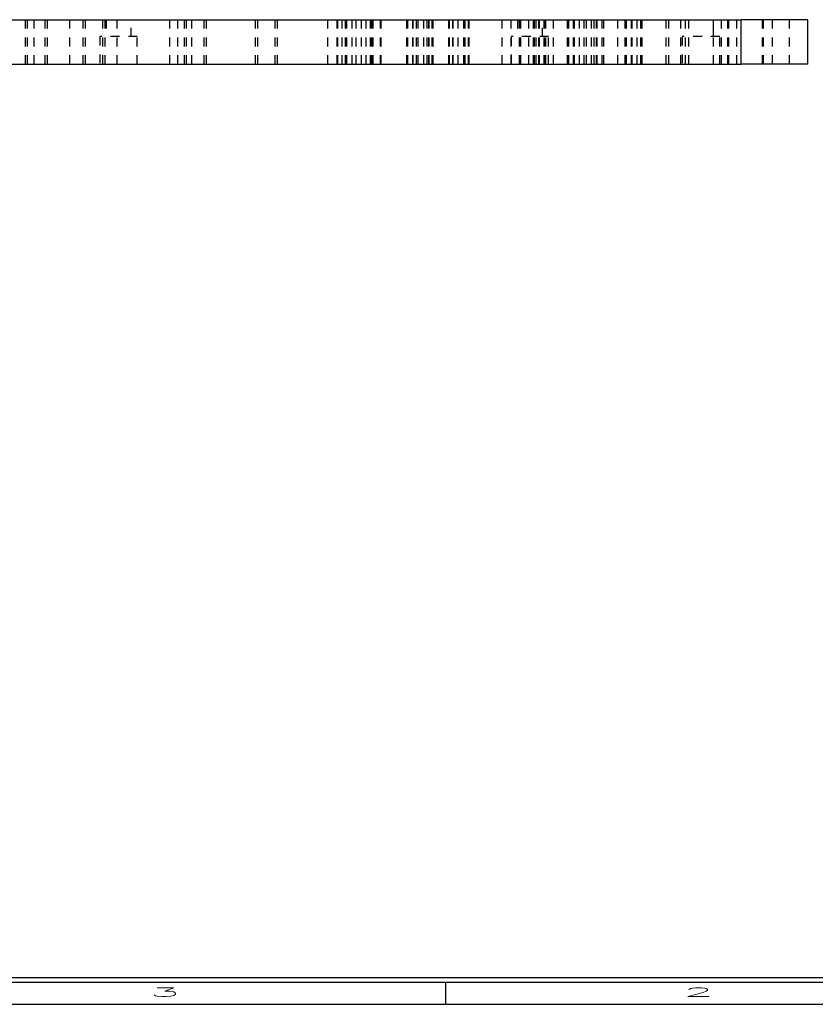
# Model space of a CAD drawing. Header units: inches. Extents: x 1802 to 2468, y -208 to -72.
# Tile 252 of 256: x 2050 to 2059, y -183 to -172. Entities that reach past the tile are written whole.
import ezdxf

# ---------------------------------------------------------------- set-up
doc = ezdxf.new("R2010")
doc.units = ezdxf.units.IN
doc.header["$LTSCALE"] = 0.5
doc.header["$MEASUREMENT"] = 0
doc.linetypes.add('HIDDEN', pattern=[0.225, 0.15, -0.075])
for name, color, linetype in [('SID-M-D', 42, 'Continuous'), ('SID-M-H', 4, 'HIDDEN'), ('SID-M-S', 105, 'Continuous')]:
    doc.layers.add(name, color=color, linetype=linetype)
doc.styles.add('R', font='ROMAND.SHX')

# ---------------------------------------------------------------- blocks, each defined once
blk = doc.blocks.new('*U9')
at = {"layer": 'SID-M-S'}
for p, q in [((-34, -0.25), (0, -0.25)), ((-34, -0.3), (0, -0.3)), ((-11, -0.3), (-11, -0.55)), ((-34, -0.55), (0, -0.55))]:
    blk.add_line(p, q, dxfattribs=at)
at = {"layer": 'SID-M-D', "style": 'R', "width": 4}
for s, p in [('3', (-14.327, -0.464)), ('2', (-8.327, -0.464))]:
    blk.add_text(s, height=0.1, dxfattribs=at).set_placement(p)

msp = doc.modelspace()

# ---------------------------------------------------------------- linework, layer by layer
at = {"layer": 'SID-M-H'}
for p, q in [((2050.22145, -171.57677), (2050.22145, -172.07677)), ((2050.24595, -171.57677), (2050.24595, -172.07677)), ((2050.31845, -171.57677), (2050.31845, -172.07677)), ((2050.44695, -172.07677), (2050.44695, -171.57677)), ((2050.47145, -172.07677), (2050.47145, -171.57677)), ((2050.72445, -172.07677), (2050.72445, -171.57677)), ((2050.87145, -171.57677), (2050.87145, -172.07677)), ((2050.89595, -171.57677), (2050.89595, -172.07677)), ((2051.09695, -172.07677), (2051.09695, -171.57677)), ((2051.12145, -172.07677), (2051.12145, -171.57677)), ((2051.13095, -171.57677), (2051.13095, -171.76677)), ((2051.2527, -171.57677), (2051.2527, -172.07677)), ((2051.41195, -171.76677), (2051.41195, -171.57677)), ((2051.84645, -171.57677), (2051.84645, -172.07677)), ((2051.9402, -172.07677), (2051.9402, -171.57677)), ((2052.00895, -171.57677), (2052.00895, -172.07677)), ((2052.03345, -171.57677), (2052.03345, -172.07677)), ((2052.09645, -172.07677), (2052.09645, -171.57677)), ((2052.23445, -172.07677), (2052.23445, -171.57677)), ((2052.25895, -172.07677), (2052.25895, -171.57677)), ((2052.80895, -171.57677), (2052.80895, -172.07677)), ((2052.83345, -171.57677), (2052.83345, -172.07677)), ((2053.03445, -172.07677), (2053.03445, -171.57677)), ((2053.05895, -172.07677), (2053.05895, -171.57677)), ((2053.62535, -172.07677), (2053.62535, -171.57677)), ((2053.72814, -172.07677), (2053.72814, -171.57677)), ((2053.72814, -172.07677), (2053.72814, -171.57677)), ((2053.72814, -172.07677), (2053.72814, -171.57677)), ((2053.72814, -172.07677), (2053.72814, -171.57677)), ((2053.73632, -172.07677), (2053.73632, -171.57677)), ((2053.73632, -172.07677), (2053.73632, -171.57677)), ((2053.73632, -172.07677), (2053.73632, -171.57677)), ((2053.73632, -172.07677), (2053.73632, -171.57677)), ((2053.7376, -172.07677), (2053.7376, -171.57677)), ((2053.7376, -172.07677), (2053.7376, -171.57677)), ((2053.7376, -172.07677), (2053.7376, -171.57677)), ((2053.7376, -172.07677), (2053.7376, -171.57677)), ((2053.78741, -172.07677), (2053.78741, -171.57677)), ((2053.78741, -172.07677), (2053.78741, -171.57677)), ((2053.78741, -172.07677), (2053.78741, -171.57677)), ((2053.78741, -172.07677), (2053.78741, -171.57677)), ((2053.81845, -171.57677), (2053.81845, -172.07677)), ((2053.84035, -172.07677), (2053.84035, -171.57677)), ((2053.84035, -172.07677), (2053.84035, -171.57677)), ((2053.84035, -172.07677), (2053.84035, -171.57677)), ((2053.84035, -172.07677), (2053.84035, -171.57677)), ((2053.90035, -172.07677), (2053.90035, -171.57677)), ((2053.94256, -172.07677), (2053.94256, -171.57677)), ((2054.00256, -172.07677), (2054.00256, -171.57677)), ((2054.00256, -172.07677), (2054.00256, -171.57677)), ((2054.00256, -172.07677), (2054.00256, -171.57677)), ((2054.00256, -172.07677), (2054.00256, -171.57677)), ((2054.0527, -171.57677), (2054.0527, -172.07677)), ((2054.0555, -172.07677), (2054.0555, -171.57677)), ((2054.0555, -172.07677), (2054.0555, -171.57677)), ((2054.0555, -172.07677), (2054.0555, -171.57677)), ((2054.0555, -172.07677), (2054.0555, -171.57677)), ((2054.10531, -172.07677), (2054.10531, -171.57677)), ((2054.10531, -172.07677), (2054.10531, -171.57677)), ((2054.10531, -172.07677), (2054.10531, -171.57677)), ((2054.10531, -172.07677), (2054.10531, -171.57677)), ((2054.10658, -172.07677), (2054.10658, -171.57677)), ((2054.10658, -172.07677), (2054.10658, -171.57677)), ((2054.10658, -172.07677), (2054.10658, -171.57677)), ((2054.10658, -172.07677), (2054.10658, -171.57677)), ((2054.11477, -172.07677), (2054.11477, -171.57677)), ((2054.11477, -172.07677), (2054.11477, -171.57677)), ((2054.11477, -172.07677), (2054.11477, -171.57677)), ((2054.11477, -172.07677), (2054.11477, -171.57677)), ((2054.11845, -171.57677), (2054.11845, -172.07677)), ((2054.13145, -171.57677), (2054.13145, -172.07677)), ((2054.21756, -172.07677), (2054.21756, -171.57677)), ((2054.22445, -172.07677), (2054.22445, -171.57677)), ((2054.51145, -172.07677), (2054.51145, -171.57677)), ((2054.52445, -172.07677), (2054.52445, -171.57677)), ((2054.57929, -172.07677), (2054.57929, -171.57677)), ((2054.58474, -172.07677), (2054.58474, -171.57677)), ((2054.58474, -172.07677), (2054.58474, -171.57677)), ((2054.623, -172.07677), (2054.623, -171.57677)), ((2054.623, -172.07677), (2054.623, -171.57677)), ((2054.63929, -172.07677), (2054.63929, -171.57677)), ((2054.63929, -172.07677), (2054.63929, -171.57677)), ((2054.70429, -172.07677), (2054.70429, -171.57677)), ((2054.70429, -172.07677), (2054.70429, -171.57677)), ((2054.7402, -172.07677), (2054.7402, -171.57677)), ((2054.75929, -172.07677), (2054.75929, -171.57677)), ((2054.76062, -172.07677), (2054.76062, -171.57677)), ((2054.76062, -172.07677), (2054.76062, -171.57677)), ((2054.76178, -171.57677), (2054.76178, -172.07677)), ((2054.79888, -172.07677), (2054.79888, -171.57677)), ((2054.79888, -172.07677), (2054.79888, -171.57677)), ((2054.80789, -172.07677), (2054.80789, -171.57677)), ((2054.80789, -172.07677), (2054.80789, -171.57677)), ((2054.80789, -172.07677), (2054.80789, -171.57677)), ((2054.80789, -172.07677), (2054.80789, -171.57677)), ((2054.98502, -172.07677), (2054.98502, -171.57677)), ((2054.98502, -172.07677), (2054.98502, -171.57677)), ((2054.98502, -172.07677), (2054.98502, -171.57677)), ((2054.98502, -172.07677), (2054.98502, -171.57677)), ((2054.99402, -172.07677), (2054.99402, -171.57677)), ((2054.99402, -172.07677), (2054.99402, -171.57677)), ((2055.03228, -172.07677), (2055.03228, -171.57677)), ((2055.03228, -172.07677), (2055.03228, -171.57677)), ((2055.03362, -172.07677), (2055.03362, -171.57677)), ((2055.08862, -172.07677), (2055.08862, -171.57677)), ((2055.08862, -172.07677), (2055.08862, -171.57677)), ((2055.15362, -172.07677), (2055.15362, -171.57677)), ((2055.15362, -172.07677), (2055.15362, -171.57677)), ((2055.16803, -172.07677), (2055.16803, -171.57677)), ((2055.16991, -172.07677), (2055.16991, -171.57677)), ((2055.16991, -172.07677), (2055.16991, -171.57677)), ((2055.20817, -172.07677), (2055.20817, -171.57677)), ((2055.20817, -172.07677), (2055.20817, -171.57677)), ((2055.21362, -172.07677), (2055.21362, -171.57677)), ((2055.58239, -171.57677), (2055.58239, -172.07677)), ((2055.68345, -171.57677), (2055.68345, -172.07677)), ((2055.75595, -171.57677), (2055.75595, -171.76677)), ((2055.77595, -171.57677), (2055.77595, -172.07677)), ((2055.79145, -171.57677), (2055.79145, -172.07677)), ((2055.88429, -172.07677), (2055.88429, -171.57677)), ((2055.93929, -172.07677), (2055.93929, -171.57677)), ((2055.93929, -172.07677), (2055.93929, -171.57677)), ((2055.95045, -172.07677), (2055.95045, -171.57677)), ((2055.96595, -172.07677), (2055.96595, -171.57677)), ((2055.99716, -172.07677), (2055.99716, -171.57677)), ((2056.00429, -172.07677), (2056.00429, -171.57677)), ((2056.03695, -171.76677), (2056.03695, -171.57677)), ((2056.05845, -172.07677), (2056.05845, -171.57677)), ((2056.05929, -172.07677), (2056.05929, -171.57677)), ((2056.07716, -172.07677), (2056.07716, -171.57677)), ((2056.16052, -172.07677), (2056.16052, -171.57677)), ((2056.31575, -171.57677), (2056.31575, -172.07677)), ((2056.33362, -172.07677), (2056.33362, -171.57677)), ((2056.38862, -172.07677), (2056.38862, -171.57677)), ((2056.39575, -172.07677), (2056.39575, -171.57677)), ((2056.39645, -171.57677), (2056.39645, -172.07677)), ((2056.45362, -172.07677), (2056.45362, -171.57677)), ((2056.45362, -172.07677), (2056.45362, -171.57677)), ((2056.50862, -172.07677), (2056.50862, -171.57677)), ((2056.53429, -172.07677), (2056.53429, -171.57677)), ((2056.58929, -172.07677), (2056.58929, -171.57677)), ((2056.58929, -172.07677), (2056.58929, -171.57677)), ((2056.6152, -171.57677), (2056.6152, -172.07677)), ((2056.64645, -172.07677), (2056.64645, -171.57677)), ((2056.64716, -172.07677), (2056.64716, -171.57677)), ((2056.65429, -172.07677), (2056.65429, -171.57677)), ((2056.70929, -172.07677), (2056.70929, -171.57677)), ((2056.72716, -172.07677), (2056.72716, -171.57677)), ((2056.88239, -171.57677), (2056.88239, -172.07677)), ((2056.96575, -171.57677), (2056.96575, -172.07677)), ((2056.98362, -172.07677), (2056.98362, -171.57677)), ((2057.03862, -172.07677), (2057.03862, -171.57677)), ((2057.04575, -172.07677), (2057.04575, -171.57677)), ((2057.10362, -172.07677), (2057.10362, -171.57677)), ((2057.10362, -172.07677), (2057.10362, -171.57677)), ((2057.14239, -171.57677), (2057.14239, -172.07677)), ((2057.15862, -172.07677), (2057.15862, -171.57677)), ((2057.4277, -172.07677), (2057.4277, -171.57677)), ((2057.46052, -172.07677), (2057.46052, -171.57677)), ((2057.59552, -172.07677), (2057.59552, -171.57677)), ((2057.64333, -171.57677), (2057.64333, -172.07677)), ((2057.68083, -171.57677), (2057.68083, -172.07677)), ((2057.68095, -171.57677), (2057.68095, -171.76677)), ((2057.96195, -171.76677), (2057.96195, -171.57677)), ((2057.96208, -172.07677), (2057.96208, -171.57677)), ((2058.04958, -172.07677), (2058.04958, -171.57677)), ((2058.11845, -171.57677), (2058.11845, -172.07677)), ((2058.1277, -171.57677), (2058.1277, -172.07677)), ((2058.13145, -171.57677), (2058.13145, -172.07677)), ((2058.21845, -171.57677), (2058.21845, -172.07677)), ((2058.51145, -172.07677), (2058.51145, -171.57677)), ((2058.52445, -172.07677), (2058.52445, -171.57677)), ((2058.62445, -172.07677), (2058.62445, -171.57677)), ((2058.8152, -172.07677), (2058.8152, -171.57677)), ((2051.48245, -171.76677), (2051.06045, -171.76677)), ((2051.06045, -171.76677), (2051.06045, -172.07677)), ((2051.48245, -172.07677), (2051.48245, -171.76677)), ((2056.10745, -171.76677), (2055.68545, -171.76677)), ((2055.68545, -171.76677), (2055.68545, -172.07677)), ((2056.10745, -172.07677), (2056.10745, -171.76677)), ((2058.03245, -171.76677), (2057.61045, -171.76677)), ((2057.61045, -171.76677), (2057.61045, -172.07677)), ((2058.03245, -172.07677), (2058.03245, -171.76677))]:
    msp.add_line(p, q, dxfattribs=at)
at = {"layer": 'SID-M-S'}
for p, q in [((2043.77145, -171.57677), (2058.27145, -171.57677)), ((2058.27145, -172.07677), (2058.27145, -171.57677)), ((2059.02145, -171.57677), (2058.27145, -171.57677)), ((2059.02145, -172.07677), (2059.02145, -171.57677)), ((2043.77145, -172.07677), (2058.27145, -172.07677)), ((2059.02145, -172.07677), (2058.27145, -172.07677))]:
    msp.add_line(p, q, dxfattribs=at)

# ---------------------------------------------------------------- block references
at = {"layer": 'SID-M-D'}
msp.add_blockref('*U9', (2065.94756, -182.09685), dxfattribs=at)

doc.saveas('drawing.dxf')
